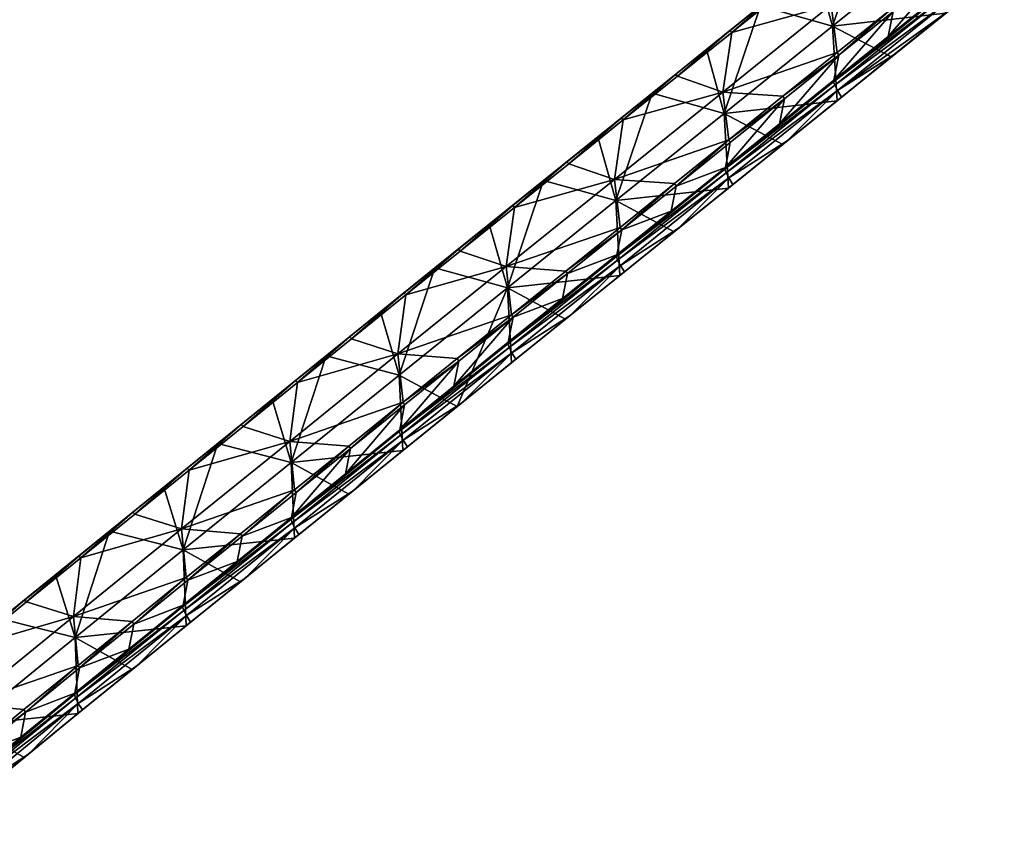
# Model space of a CAD drawing. Header units: millimetres. Extents: x 93711086 to 93775423, y 1247239064 to 1247319365.
# Tile 13 of 256: x 93743616 to 93747229, y 1247249648 to 1247252680. Entities that reach past the tile are written whole.
import ezdxf

# ---------------------------------------------------------------- set-up
doc = ezdxf.new("R2010")
doc.units = ezdxf.units.MM
doc.layers.add('SVV_Betong', color=7, linetype='Continuous')

# ---------------------------------------------------------------- blocks, each defined once
blk = doc.blocks.new('1219a8cb-97fc-4d6e-b134-5a7738882d6d')
at = {"color": 0, "transparency": 16777216}
mesh = blk.add_polyface(dxfattribs=at)
corners = [(93746802.6, 1247252618.5, 7076.6), (93747001.7, 1247252778.8, 7046.8), (93747020, 1247252870.6, 7661.6), (93746820.9, 1247252710.3, 7691.4), (93747200.8, 1247252939.1, 7016.9), (93747014, 1247252879.9, 7671.5), (93746814.9, 1247252719.6, 7701.4), (93747213.1, 1247253040.2, 7641.7), (93746991.4, 1247253054.3, 7660.8), (93746626.8, 1247252953.2, 7701.4), (93746593.8, 1247252734.2, 7720.4), (93747025, 1247253273.9, 7641.7), (93746825.9, 1247253113.5, 7671.5), (93747017.8, 1247253280.9, 7631.7), (93746818.7, 1247253120.6, 7661.6), (93746844.5, 1247253141.4, 7179.5), (93747217, 1247253441.2, 7601.9), (93746932, 1247253211.8, 6688.1), (93746732.9, 1247253051.5, 6718), (93746995.7, 1247252976.2, 6699.6), (93747131.1, 1247253372.1, 6658.3), (93747013.2, 1247252703.3, 6718), (93746598.3, 1247252656.2, 6759.2), (93747212.3, 1247252863.6, 6688.1), (93746814.1, 1247252543, 6747.8), (93747029.5, 1247252716.4, 6896.8), (93746830.3, 1247252556.1, 6926.6), (93747228.6, 1247252876.7, 6866.9), (93747014.7, 1247252740.5, 6927.5), (93746616.4, 1247252419.9, 6987.2), (93747000.3, 1247252772.8, 7004.9), (93746602, 1247252452.2, 7064.6), (93747004.7, 1247252759.8, 6964.3), (93746606.4, 1247252439.2, 7024)]
mesh.append_faces([[corners[k] for k in face] for face in [(8, 5, 7, 8), (8, 9, 10, 8), (11, 12, 8, 11), (12, 9, 8, 12), (15, 14, 13, 15), (17, 18, 15, 17), (19, 18, 17, 19), (19, 21, 22, 19), (23, 21, 19, 23), (21, 24, 22, 21), (25, 27, 28, 25), (30, 0, 31, 30), (4, 1, 30, 4), (1, 0, 30, 1)]], dxfattribs={"color": 0})
mesh.append_faces([[corners[k] for k in face] for face in [(0, 2, 3, 0), (3, 5, 6, 3), (2, 7, 5, 2), (10, 5, 8, 10), (12, 13, 14, 12), (24, 25, 26, 24), (21, 27, 25, 21), (29, 25, 28, 29), (28, 33, 29, 28), (32, 31, 33, 32)]], dxfattribs={"vtx0": -1, "color": 0})
mesh.append_faces([[corners[k] for k in face] for face in [(0, 1, 2, 0), (2, 1, 4, 2), (3, 2, 5, 3), (12, 11, 13, 12), (15, 13, 16, 15), (19, 17, 20, 19), (24, 21, 25, 24), (29, 26, 25, 29), (28, 32, 33, 28), (32, 30, 31, 32)]], dxfattribs={"vtx2": -1, "vtx3": -1, "color": 0})
mesh = blk.add_polyface(dxfattribs=at)
corners = [(93746603.5, 1247252458.2, 7106.5), (93746802.6, 1247252618.5, 7076.6), (93746820.9, 1247252710.3, 7691.4), (93746621.8, 1247252550, 7721.3), (93746814.9, 1247252719.6, 7701.4), (93746615.8, 1247252559.3, 7731.2), (93746593.8, 1247252734.2, 7720.4), (93746196.2, 1247252414.1, 7780), (93746228.5, 1247252632.6, 7761.1), (93747014, 1247252879.9, 7671.5), (93746626.8, 1247252953.2, 7701.4), (93746427.6, 1247252792.9, 7731.2), (93746029.4, 1247252472.3, 7790.9), (93746221.4, 1247252639.7, 7751.1), (93746825.9, 1247253113.5, 7671.5), (93746818.7, 1247253120.6, 7661.6), (93746619.6, 1247252960.3, 7691.4), (93746420.5, 1247252800, 7721.3), (93746446.9, 1247252821.2, 7239.1), (93746049.2, 1247252501.1, 7298.7), (93746135.5, 1247252570.6, 6807.5), (93746844.5, 1247253141.4, 7179.5), (93746533.8, 1247252891.2, 6747.8), (93746334.6, 1247252730.9, 6777.7), (93746732.9, 1247253051.5, 6718), (93746598.3, 1247252656.2, 6759.2), (93746200.9, 1247252336.2, 6818.8), (93746995.7, 1247252976.2, 6699.6), (93746814.1, 1247252543, 6747.8), (93746615, 1247252382.7, 6777.7), (93746602, 1247252452.2, 7064.6)]
mesh.append_faces([[corners[k] for k in face] for face in [(6, 5, 4, 6), (8, 7, 6, 8), (10, 11, 6, 10), (8, 12, 7, 8), (11, 8, 6, 11), (18, 17, 16, 18), (20, 19, 18, 20), (21, 22, 18, 21), (22, 23, 18, 22), (23, 20, 18, 23), (24, 22, 21, 24), (25, 23, 22, 25), (28, 29, 25, 28), (1, 0, 30, 1)]], dxfattribs={"color": 0})
mesh.append_faces([[corners[k] for k in face] for face in [(0, 2, 3, 0), (3, 4, 5, 3), (7, 5, 6, 7), (10, 15, 16, 10), (8, 17, 13, 8), (11, 16, 17, 11), (19, 17, 18, 19), (18, 15, 21, 18), (26, 23, 25, 26), (25, 24, 27, 25)]], dxfattribs={"vtx0": -1, "color": 0})
mesh.append_faces([[corners[k] for k in face] for face in [(0, 1, 2, 0), (3, 2, 4, 3), (6, 4, 9, 6), (12, 8, 13, 12), (10, 14, 15, 10), (8, 11, 17, 8), (11, 10, 16, 11), (19, 13, 17, 19), (18, 16, 15, 18), (26, 20, 23, 26), (25, 22, 24, 25)]], dxfattribs={"vtx2": -1, "vtx3": -1, "color": 0})
mesh = blk.add_polyface(dxfattribs=at)
corners = [(93746205.2, 1247252137.5, 7166.2), (93746404.4, 1247252297.9, 7136.3), (93746422.6, 1247252389.6, 7751.1), (93746223.5, 1247252229.3, 7781), (93746603.5, 1247252458.2, 7106.5), (93746621.8, 1247252550, 7721.3), (93746217.5, 1247252238.6, 7790.9), (93746416.6, 1247252399, 7761.1), (93746024.4, 1247252069, 7810.8), (93746615.8, 1247252559.3, 7731.2), (93746196.2, 1247252414.1, 7780), (93746615, 1247252382.7, 6777.7), (93746200.9, 1247252336.2, 6818.8), (93746598.3, 1247252656.2, 6759.2), (93746415.8, 1247252222.4, 6807.5), (93746216.7, 1247252062.1, 6837.4), (93746432.1, 1247252235.5, 6986.3), (93746233, 1247252075.2, 7016.2), (93746017.6, 1247251901.7, 6867.3), (93746631.2, 1247252395.8, 6956.5), (93746814.1, 1247252543, 6747.8), (93746830.3, 1247252556.1, 6926.6), (93746616.4, 1247252419.9, 6987.2), (93746033.9, 1247251914.8, 7046), (93746218.2, 1247252099.2, 7046.9), (93746203.8, 1247252131.5, 7124.3), (93746006.1, 1247251977.2, 7196), (93746602, 1247252452.2, 7064.6), (93746606.4, 1247252439.2, 7024), (93746208.2, 1247252118.5, 7083.7)]
mesh.append_faces([[corners[k] for k in face] for face in [(10, 6, 7, 10), (11, 12, 13, 11), (14, 15, 12, 14), (11, 14, 12, 11), (19, 22, 16, 19), (23, 17, 24, 23), (19, 21, 22, 19), (27, 1, 25, 27), (1, 0, 25, 1), (4, 1, 27, 4)]], dxfattribs={"color": 0})
mesh.append_faces([[corners[k] for k in face] for face in [(0, 2, 3, 0), (1, 5, 2, 1), (6, 2, 7, 6), (7, 5, 9, 7), (15, 16, 17, 15), (14, 19, 16, 14), (11, 21, 19, 11), (24, 16, 22, 24), (22, 29, 24, 22), (28, 25, 29, 28)]], dxfattribs={"vtx0": -1, "color": 0})
mesh.append_faces([[corners[k] for k in face] for face in [(0, 1, 2, 0), (1, 4, 5, 1), (6, 3, 2, 6), (8, 3, 6, 8), (7, 2, 5, 7), (10, 7, 9, 10), (15, 14, 16, 15), (18, 15, 17, 18), (14, 11, 19, 14), (11, 20, 21, 11), (24, 17, 16, 24), (25, 0, 26, 25), (22, 28, 29, 22), (28, 27, 25, 28)]], dxfattribs={"vtx2": -1, "vtx3": -1, "color": 0})
mesh = blk.add_polyface(dxfattribs=at)
corners = [(93745825.3, 1247251908.7, 7840.7), (93745807, 1247251816.9, 7225.9), (93746006.1, 1247251977.2, 7196), (93746024.4, 1247252069, 7810.8), (93746205.2, 1247252137.5, 7166.2), (93746223.5, 1247252229.3, 7781), (93746018.4, 1247252078.3, 7820.8), (93745819.3, 1247251918, 7850.6), (93746217.5, 1247252238.6, 7790.9), (93745798.6, 1247252093.9, 7839.6), (93746196.2, 1247252414.1, 7780), (93745830.3, 1247252311.9, 7820.8), (93746029.4, 1247252472.3, 7790.9), (93746221.4, 1247252639.7, 7751.1), (93746022.2, 1247252479.3, 7781), (93745823.1, 1247252319, 7810.8), (93746049.2, 1247252501.1, 7298.7), (93745737.3, 1247252249.9, 6867.3), (93745651.5, 1247252180.9, 7358.3), (93746135.5, 1247252570.6, 6807.5), (93745936.4, 1247252410.2, 6837.4), (93746200.9, 1247252336.2, 6818.8), (93745803.5, 1247252016.3, 6878.3), (93746017.6, 1247251901.7, 6867.3), (93745818.5, 1247251741.4, 6897.1), (93746216.7, 1247252062.1, 6837.4), (93746033.9, 1247251914.8, 7046), (93745834.7, 1247251754.5, 7075.9), (93746233, 1247252075.2, 7016.2), (93745820, 1247251778.6, 7106.6), (93746218.2, 1247252099.2, 7046.9), (93746203.8, 1247252131.5, 7124.3), (93745805.6, 1247251810.9, 7184), (93746208.2, 1247252118.5, 7083.7), (93745809.9, 1247251797.9, 7143.5)]
mesh.append_faces([[corners[k] for k in face] for face in [(9, 7, 6, 9), (10, 11, 9, 10), (12, 11, 10, 12), (16, 14, 13, 16), (16, 17, 18, 16), (19, 20, 16, 19), (20, 17, 16, 20), (21, 20, 19, 21), (22, 23, 24, 22), (21, 25, 22, 21), (25, 23, 22, 25), (26, 29, 27, 26), (26, 30, 29, 26), (2, 1, 32, 2)]], dxfattribs={"color": 0})
mesh.append_faces([[corners[k] for k in face] for face in [(0, 2, 3, 0), (3, 4, 5, 3), (0, 6, 7, 0), (3, 8, 6, 3), (9, 8, 10, 9), (12, 13, 14, 12), (11, 14, 15, 11), (22, 20, 21, 22), (24, 26, 27, 24), (23, 28, 26, 23), (31, 2, 32, 31), (30, 34, 29, 30), (33, 32, 34, 33)]], dxfattribs={"vtx0": -1, "color": 0})
mesh.append_faces([[corners[k] for k in face] for face in [(0, 1, 2, 0), (3, 2, 4, 3), (0, 3, 6, 0), (9, 6, 8, 9), (11, 12, 14, 11), (24, 23, 26, 24), (30, 33, 34, 30), (33, 31, 32, 33)]], dxfattribs={"vtx2": -1, "vtx3": -1, "color": 0})
mesh = blk.add_polyface(dxfattribs=at)
corners = [(93745626.2, 1247251748.4, 7870.6), (93745807, 1247251816.9, 7225.9), (93745825.3, 1247251908.7, 7840.7), (93745620.2, 1247251757.7, 7880.5), (93745819.3, 1247251918, 7850.6), (93745401.1, 1247251773.9, 7899.2), (93745798.6, 1247252093.9, 7839.6), (93745830.3, 1247252311.9, 7820.8), (93745631.2, 1247252151.6, 7850.6), (93745232.9, 1247251831, 7910.3), (93745432.1, 1247251991.4, 7880.5), (93745033.4, 1247251670.3, 7940.2), (93745624, 1247252158.7, 7840.7), (93745425, 1247251998.5, 7870.6), (93745225.7, 1247251838.1, 7900.4), (93745823.1, 1247252319, 7810.8), (93745651.5, 1247252180.9, 7358.3), (93745253.9, 1247251860.8, 7418), (93745737.3, 1247252249.9, 6867.3), (93745538.2, 1247252089.6, 6897.1), (93745139.9, 1247251769, 6956.8), (93745339.1, 1247251929.4, 6927), (93744940.5, 1247251608.2, 6986.7), (93746022.2, 1247252479.3, 7781), (93746049.2, 1247252501.1, 7298.7), (93745803.5, 1247252016.3, 6878.3), (93745406.1, 1247251696.4, 6937.9), (93745818.5, 1247251741.4, 6897.1), (93745936.4, 1247252410.2, 6837.4), (93745607.9, 1247251656.6, 7255.7), (93745805.6, 1247251810.9, 7184)]
mesh.append_faces([[corners[k] for k in face] for face in [(6, 7, 8, 6), (9, 5, 10, 9), (5, 9, 11, 5), (16, 12, 15, 16), (17, 14, 13, 17), (16, 18, 19, 16), (20, 17, 21, 20), (17, 20, 22, 17), (25, 19, 18, 25), (26, 20, 21, 26), (27, 26, 25, 27), (1, 29, 30, 1)]], dxfattribs={"color": 0})
mesh.append_faces([[corners[k] for k in face] for face in [(0, 1, 2, 0), (3, 2, 4, 3), (5, 4, 6, 5), (6, 10, 5, 6), (10, 12, 13, 10), (9, 13, 14, 9), (8, 15, 12, 8), (17, 12, 16, 17), (16, 21, 17, 16), (16, 23, 24, 16), (26, 19, 25, 26)]], dxfattribs={"vtx0": -1, "color": 0})
mesh.append_faces([[corners[k] for k in face] for face in [(3, 0, 2, 3), (5, 3, 4, 5), (6, 8, 10, 6), (10, 8, 12, 10), (9, 10, 13, 9), (8, 7, 15, 8), (17, 13, 12, 17), (16, 19, 21, 16), (16, 15, 23, 16), (26, 21, 19, 26), (25, 18, 28, 25)]], dxfattribs={"vtx2": -1, "vtx3": -1, "color": 0})
mesh = blk.add_polyface(dxfattribs=at)
corners = [(93745010.7, 1247251175.2, 7345.3), (93745209.6, 1247251335.8, 7315.4), (93745227.8, 1247251427.6, 7930.3), (93745028.7, 1247251267, 7960.1), (93744811.9, 1247251014.4, 7375.2), (93745022.7, 1247251276.3, 7970.1), (93745221.8, 1247251436.9, 7940.2), (93744829.9, 1247251106.3, 7990), (93745003.7, 1247251453.8, 7958.7), (93745421, 1247251597.4, 7910.3), (93745401.1, 1247251773.9, 7899.2), (93745033.4, 1247251670.3, 7940.2), (93744834, 1247251509.5, 7970.1), (93745026.2, 1247251677.4, 7930.3), (93745232.9, 1247251831, 7910.3), (93745225.7, 1247251838.1, 7900.4), (93744856.4, 1247251540.4, 7477.5), (93744826.8, 1247251516.6, 7960.1), (93745253.9, 1247251860.8, 7418), (93744940.5, 1247251608.2, 6986.7), (93745009.1, 1247251376.4, 6997.4), (93744741.1, 1247251447.2, 7016.5), (93745139.9, 1247251769, 6956.8), (93745406.1, 1247251696.4, 6937.9), (93745022.3, 1247251099.8, 7016.5), (93744612.5, 1247251055.7, 7057), (93745221.2, 1247251260.4, 6986.7), (93745237.5, 1247251273.5, 7165.5), (93745038.6, 1247251112.9, 7195.3), (93744823.6, 1247250939, 7046.4), (93745023.7, 1247251136.9, 7226.1), (93744839.8, 1247250952.1, 7225.2), (93745009.2, 1247251169.2, 7303.4), (93745013.7, 1247251156.2, 7262.9), (93744616.2, 1247250834.6, 7322.6), (93744611.8, 1247250847.6, 7363.2), (93745421.7, 1247251458, 7166.4), (93745411.7, 1247251477.3, 7203.2)]
mesh.append_faces([[corners[k] for k in face] for face in [(8, 5, 6, 8), (11, 8, 10, 11), (11, 12, 8, 11), (16, 17, 13, 16), (19, 16, 18, 19), (20, 21, 19, 20), (24, 25, 20, 24), (26, 24, 20, 26), (28, 30, 31, 28), (28, 27, 30, 28), (0, 4, 32, 0), (1, 0, 32, 1)]], dxfattribs={"color": 0})
mesh.append_faces([[corners[k] for k in face] for face in [(0, 2, 3, 0), (5, 2, 6, 5), (8, 9, 10, 8), (11, 15, 13, 11), (16, 15, 18, 16), (20, 22, 23, 20), (24, 27, 28, 24), (36, 33, 30, 36), (37, 32, 33, 37)]], dxfattribs={"vtx0": -1, "color": 0})
mesh.append_faces([[corners[k] for k in face] for face in [(0, 1, 2, 0), (4, 0, 3, 4), (5, 3, 2, 5), (7, 3, 5, 7), (8, 6, 9, 8), (12, 11, 13, 12), (11, 14, 15, 11), (16, 13, 15, 16), (20, 19, 22, 20), (24, 26, 27, 24), (29, 24, 28, 29), (30, 33, 34, 30), (33, 32, 35, 33)]], dxfattribs={"vtx2": -1, "vtx3": -1, "color": 0})
mesh = blk.add_polyface(dxfattribs=at)
corners = [(93745626.2, 1247251748.4, 7870.6), (93745607.9, 1247251656.6, 7255.7), (93745807, 1247251816.9, 7225.9), (93745209.6, 1247251335.8, 7315.4), (93745408.8, 1247251496.3, 7285.6), (93745427, 1247251588.1, 7900.4), (93745227.8, 1247251427.6, 7930.3), (93745221.8, 1247251436.9, 7940.2), (93745421, 1247251597.4, 7910.3), (93745620.2, 1247251757.7, 7880.5), (93745401.1, 1247251773.9, 7899.2), (93745420.2, 1247251420.8, 6956.8), (93745406.1, 1247251696.4, 6937.9), (93745619.3, 1247251581.1, 6927), (93745221.2, 1247251260.4, 6986.7), (93745009.1, 1247251376.4, 6997.4), (93745818.5, 1247251741.4, 6897.1), (93745834.7, 1247251754.5, 7075.9), (93745635.6, 1247251594.2, 7105.8), (93745436.5, 1247251433.9, 7135.6), (93745237.5, 1247251273.5, 7165.5), (93745421.7, 1247251458, 7166.4), (93745820, 1247251778.6, 7106.6), (93745023.7, 1247251136.9, 7226.1), (93745407.3, 1247251490.3, 7243.7), (93745009.2, 1247251169.2, 7303.4), (93745805.6, 1247251810.9, 7184), (93745411.7, 1247251477.3, 7203.2), (93745013.7, 1247251156.2, 7262.9), (93745809.9, 1247251797.9, 7143.5)]
mesh.append_faces([[corners[k] for k in face] for face in [(10, 8, 9, 10), (11, 12, 13, 11), (16, 13, 12, 16), (18, 21, 19, 18), (20, 19, 21, 20), (18, 17, 22, 18), (20, 21, 23, 20), (18, 22, 21, 18), (24, 3, 25, 24), (1, 24, 26, 1), (4, 3, 24, 4), (1, 4, 24, 1)]], dxfattribs={"color": 0})
mesh.append_faces([[corners[k] for k in face] for face in [(3, 5, 6, 3), (5, 1, 0, 5), (7, 5, 8, 7), (8, 0, 9, 8), (12, 14, 15, 12), (13, 17, 18, 13), (14, 19, 20, 14), (11, 18, 19, 11), (22, 27, 21, 22), (29, 24, 27, 29)]], dxfattribs={"vtx0": -1, "color": 0})
mesh.append_faces([[corners[k] for k in face] for face in [(0, 1, 2, 0), (3, 4, 5, 3), (5, 4, 1, 5), (7, 6, 5, 7), (8, 5, 0, 8), (12, 11, 14, 12), (13, 16, 17, 13), (14, 11, 19, 14), (11, 13, 18, 11), (21, 27, 28, 21), (27, 24, 25, 27), (22, 29, 27, 22), (29, 26, 24, 29)]], dxfattribs={"vtx2": -1, "vtx3": -1, "color": 0})
mesh = blk.add_polyface(dxfattribs=at)
corners = [(93744811.9, 1247251014.4, 7375.2), (93745028.7, 1247251267, 7960.1), (93744829.9, 1247251106.3, 7990), (93744631.3, 1247250945.4, 8019.8), (93744823.9, 1247251115.6, 7999.9), (93744625.2, 1247250954.7, 8029.8), (93745022.7, 1247251276.3, 7970.1), (93744606.9, 1247251132.9, 8018.3), (93744635.1, 1247251348.7, 7999.9), (93745003.7, 1247251453.8, 7958.7), (93744436.5, 1247251187.9, 8029.8), (93744237.9, 1247251027.1, 8059.6), (93744834, 1247251509.5, 7970.1), (93745026.2, 1247251677.4, 7930.3), (93744826.8, 1247251516.6, 7960.1), (93744429.4, 1247251194.9, 8019.8), (93744230.7, 1247251034.2, 8049.7), (93744627.9, 1247251355.7, 7990), (93744459.4, 1247251219.3, 7537.1), (93744542.3, 1247251286.4, 7046.4), (93744856.4, 1247251540.4, 7477.5), (93744343.7, 1247251125.6, 7076.2), (93744145, 1247250964.9, 7106.1), (93744741.1, 1247251447.2, 7016.5), (93744940.5, 1247251608.2, 6986.7), (93744612.5, 1247251055.7, 7057), (93745009.1, 1247251376.4, 6997.4), (93745022.3, 1247251099.8, 7016.5), (93744823.6, 1247250939, 7046.4), (93745038.6, 1247251112.9, 7195.3), (93744839.8, 1247250952.1, 7225.2), (93745023.7, 1247251136.9, 7226.1), (93744626.3, 1247250815.3, 7285.8), (93745009.2, 1247251169.2, 7303.4), (93744611.8, 1247250847.6, 7363.2), (93744616.2, 1247250834.6, 7322.6), (93745013.7, 1247251156.2, 7262.9)]
mesh.append_faces([[corners[k] for k in face] for face in [(7, 5, 4, 7), (8, 7, 9, 8), (8, 10, 7, 8), (10, 11, 7, 10), (12, 8, 9, 12), (18, 15, 17, 18), (19, 18, 20, 19), (19, 21, 18, 19), (21, 22, 18, 21), (23, 19, 20, 23), (24, 23, 20, 24), (25, 21, 19, 25), (27, 28, 25, 27), (30, 31, 32, 30), (33, 0, 34, 33)]], dxfattribs={"color": 0})
mesh.append_faces([[corners[k] for k in face] for face in [(0, 1, 2, 0), (3, 4, 5, 3), (2, 6, 4, 2), (7, 6, 9, 7), (12, 13, 14, 12), (11, 15, 16, 11), (10, 17, 15, 10), (8, 14, 17, 8), (18, 14, 20, 18), (25, 23, 26, 25), (28, 29, 30, 28), (31, 35, 32, 31), (36, 34, 35, 36)]], dxfattribs={"vtx0": -1, "color": 0})
mesh.append_faces([[corners[k] for k in face] for face in [(3, 2, 4, 3), (7, 4, 6, 7), (11, 10, 15, 11), (10, 8, 17, 10), (8, 12, 14, 8), (18, 17, 14, 18), (25, 19, 23, 25)]], dxfattribs={"vtx2": -1, "vtx3": -1, "color": 0})
mesh = blk.add_polyface(dxfattribs=at)
corners = [(93744215.7, 1247250532, 7464.7), (93744017, 1247250371.1, 7494.6), (93744214.3, 1247250526, 7422.9), (93744035, 1247250463, 8109.4), (93744233.8, 1247250623.8, 8079.5), (93744414.5, 1247250692.8, 7434.9), (93744227.8, 1247250633.1, 8089.5), (93744029, 1247250472.3, 8119.3), (93743836.4, 1247250301.8, 8139.2), (93744210.2, 1247250811.8, 8077.9), (93744426.5, 1247250793.9, 8059.6), (93743813.6, 1247250490.7, 8137.5), (93744237.9, 1247251027.1, 8059.6), (93744039.1, 1247250866.3, 8089.5), (93743840.2, 1247250705.3, 8119.3), (93744031.9, 1247250873.3, 8079.5), (93744230.7, 1247251034.2, 8049.7), (93744062.6, 1247250898.2, 7596.7), (93744429.4, 1247251194.9, 8019.8), (93744459.4, 1247251219.3, 7537.1), (93744145, 1247250964.9, 7106.1), (93743946.2, 1247250804, 7135.9), (93744215.9, 1247250734.7, 7116.6), (93744343.7, 1247251125.6, 7076.2), (93744227.4, 1247250456.5, 7135.9), (93743819.5, 1247250413.8, 7176.1), (93744028.7, 1247250295.7, 7165.8), (93744243.6, 1247250469.7, 7314.7), (93744045, 1247250308.8, 7344.6), (93744228.8, 1247250493.7, 7345.5), (93743831.6, 1247250171.7, 7405.2), (93743817.1, 1247250203.9, 7482.6), (93744218.7, 1247250513, 7382.3), (93743821.5, 1247250190.9, 7442)]
mesh.append_faces([[corners[k] for k in face] for face in [(0, 1, 2, 0), (9, 6, 10, 9), (12, 13, 9, 12), (13, 14, 9, 13), (17, 15, 16, 17), (17, 19, 20, 17), (20, 21, 17, 20), (22, 21, 20, 22), (24, 25, 22, 24), (24, 26, 25, 24), (28, 27, 29, 28), (28, 29, 30, 28), (2, 1, 31, 2), (2, 5, 0, 2)]], dxfattribs={"color": 0})
mesh.append_faces([[corners[k] for k in face] for face in [(3, 0, 4, 3), (3, 6, 7, 3), (11, 6, 9, 11), (13, 16, 15, 13), (17, 18, 19, 17), (25, 21, 22, 25), (26, 27, 28, 26), (29, 33, 30, 29), (32, 31, 33, 32)]], dxfattribs={"vtx0": -1, "color": 0})
mesh.append_faces([[corners[k] for k in face] for face in [(3, 1, 0, 3), (4, 0, 5, 4), (3, 4, 6, 3), (8, 3, 7, 8), (11, 7, 6, 11), (14, 13, 15, 14), (13, 12, 16, 13), (17, 16, 18, 17), (22, 20, 23, 22), (26, 24, 27, 26), (29, 32, 33, 29), (32, 2, 31, 32)]], dxfattribs={"vtx2": -1, "vtx3": -1, "color": 0})
mesh = blk.add_polyface(dxfattribs=at)
corners = [(93744432.6, 1247250784.6, 8049.7), (93744414.5, 1247250692.8, 7434.9), (93744613.2, 1247250853.6, 7405), (93744631.3, 1247250945.4, 8019.8), (93744233.8, 1247250623.8, 8079.5), (93744811.9, 1247251014.4, 7375.2), (93744829.9, 1247251106.3, 7990), (93744625.2, 1247250954.7, 8029.8), (93744426.5, 1247250793.9, 8059.6), (93744227.8, 1247250633.1, 8089.5), (93744210.2, 1247250811.8, 8077.9), (93744606.9, 1247251132.9, 8018.3), (93744237.9, 1247251027.1, 8059.6), (93744215.9, 1247250734.7, 7116.6), (93744343.7, 1247251125.6, 7076.2), (93744612.5, 1247251055.7, 7057), (93744624.9, 1247250778.1, 7076.2), (93744823.6, 1247250939, 7046.4), (93744426.1, 1247250617.3, 7106.1), (93744227.4, 1247250456.5, 7135.9), (93744641.1, 1247250791.3, 7255), (93744442.4, 1247250630.5, 7284.9), (93744243.6, 1247250469.7, 7314.7), (93744839.8, 1247250952.1, 7225.2), (93744626.3, 1247250815.3, 7285.8), (93744228.8, 1247250493.7, 7345.5), (93744214.3, 1247250526, 7422.9), (93744611.8, 1247250847.6, 7363.2), (93744616.2, 1247250834.6, 7322.6), (93744218.7, 1247250513, 7382.3)]
mesh.append_faces([[corners[k] for k in face] for face in [(10, 11, 12, 10), (13, 15, 16, 13), (17, 16, 15, 17), (18, 19, 13, 18), (16, 18, 13, 16), (20, 24, 21, 20), (22, 21, 25, 22), (20, 23, 24, 20), (21, 24, 25, 21), (26, 27, 1, 26), (2, 1, 27, 2), (5, 2, 27, 5)]], dxfattribs={"color": 0})
mesh.append_faces([[corners[k] for k in face] for face in [(0, 2, 3, 0), (4, 1, 0, 4), (2, 6, 3, 2), (0, 7, 8, 0), (4, 8, 9, 4), (10, 7, 11, 10), (13, 14, 15, 13), (18, 20, 21, 18), (19, 21, 22, 19), (16, 23, 20, 16), (24, 29, 25, 24), (28, 26, 29, 28)]], dxfattribs={"vtx0": -1, "color": 0})
mesh.append_faces([[corners[k] for k in face] for face in [(0, 1, 2, 0), (2, 5, 6, 2), (0, 3, 7, 0), (4, 0, 8, 4), (10, 8, 7, 10), (18, 16, 20, 18), (19, 18, 21, 19), (16, 17, 23, 16), (24, 28, 29, 24), (28, 27, 26, 28)]], dxfattribs={"vtx2": -1, "vtx3": -1, "color": 0})
mesh = blk.add_polyface(dxfattribs=at)
corners = [(93743435.1, 1247250388.8, 8169), (93743634.1, 1247250551, 8139.2), (93743665.9, 1247250576.8, 7656.3), (93743836.4, 1247250301.8, 8139.2), (93743818.5, 1247250209.9, 7524.4), (93744017, 1247250371.1, 7494.6), (93744035, 1247250463, 8109.4), (93744029, 1247250472.3, 8119.3), (93743830.4, 1247250311.1, 8149.2), (93743813.6, 1247250490.7, 8137.5), (93743419.3, 1247250169.3, 8196.4), (93743442.3, 1247250381.8, 8178.9), (93743840.2, 1247250705.3, 8119.3), (93744210.2, 1247250811.8, 8077.9), (93743641.3, 1247250544, 8149.2), (93743240.6, 1247250217, 8208.6), (93744031.9, 1247250873.3, 8079.5), (93743833, 1247250712.4, 8109.4), (93743271.5, 1247250255, 7715.1), (93743233.3, 1247250224, 8198.7), (93743350, 1247250319.4, 7225.3), (93743747.3, 1247250642.9, 7165.8), (93744062.6, 1247250898.2, 7596.7), (93743548.6, 1247250481.6, 7195.7), (93743149.9, 1247250155, 7254.9), (93743946.2, 1247250804, 7135.9), (93743819.5, 1247250413.8, 7176.1), (93743425.5, 1247250092.3, 7235.1), (93743830.3, 1247250134.5, 7195.7), (93744028.7, 1247250295.7, 7165.8), (93743817.1, 1247250203.9, 7482.6)]
mesh.append_faces([[corners[k] for k in face] for face in [(0, 1, 2, 0), (9, 8, 7, 9), (9, 11, 10, 9), (12, 9, 13, 12), (12, 14, 9, 12), (11, 15, 10, 11), (14, 11, 9, 14), (18, 19, 0, 18), (2, 1, 17, 2), (18, 0, 2, 18), (2, 20, 18, 2), (21, 2, 22, 21), (21, 23, 2, 21), (20, 24, 18, 20), (23, 20, 2, 23), (25, 21, 22, 25), (26, 23, 21, 26), (26, 28, 27, 26), (29, 28, 26, 29), (5, 4, 30, 5)]], dxfattribs={"color": 0})
mesh.append_faces([[corners[k] for k in face] for face in [(3, 5, 6, 3), (3, 7, 8, 3), (10, 8, 9, 10), (11, 1, 0, 11), (12, 16, 17, 12), (14, 17, 1, 14), (2, 16, 22, 2), (27, 23, 26, 27)]], dxfattribs={"vtx0": -1, "color": 0})
mesh.append_faces([[corners[k] for k in face] for face in [(3, 4, 5, 3), (11, 14, 1, 11), (15, 11, 0, 15), (14, 12, 17, 14), (2, 17, 16, 2), (26, 21, 25, 26)]], dxfattribs={"vtx2": -1, "vtx3": -1, "color": 0})
mesh = blk.add_polyface(dxfattribs=at)
corners = [(93743421.9, 1247249885.5, 7583.7), (93743437.9, 1247249976.7, 8198.7), (93743223.3, 1247249721.5, 7613.1), (93743620.3, 1247250048.2, 7554.1), (93743434.9, 1247249810.6, 7254.9), (93743450.7, 1247249823.7, 7433.7), (93743238.4, 1247249647.5, 7284.1), (93743637.8, 1247250139.9, 8169), (93743818.5, 1247250209.9, 7524.4), (93743836.4, 1247250301.8, 8139.2), (93743830.4, 1247250311.1, 8149.2), (93743631.8, 1247250149.2, 8178.9), (93743431.8, 1247249985.9, 8208.6), (93743419.3, 1247250169.3, 8196.4), (93743425.5, 1247250092.3, 7235.1), (93743149.9, 1247250155, 7254.9), (93743350, 1247250319.4, 7225.3), (93743548.6, 1247250481.6, 7195.7), (93743632.3, 1247249972.8, 7225.3), (93743830.3, 1247250134.5, 7195.7), (93743648.4, 1247249986, 7404.1), (93743846.5, 1247250147.7, 7374.4), (93744028.7, 1247250295.7, 7165.8), (93744045, 1247250308.8, 7344.6), (93743435.5, 1247249847.5, 7464.4), (93743253.5, 1247249660.5, 7463), (93743831.6, 1247250171.7, 7405.2), (93743420.6, 1247249879.5, 7541.8), (93743817.1, 1247250203.9, 7482.6), (93743821.5, 1247250190.9, 7442), (93743425.2, 1247249866.6, 7501.3)]
mesh.append_faces([[corners[k] for k in face] for face in [(0, 1, 2, 0), (0, 3, 1, 0), (4, 5, 6, 4), (1, 3, 7, 1), (13, 12, 11, 13), (14, 15, 16, 14), (18, 4, 14, 18), (19, 18, 14, 19), (5, 24, 25, 5), (5, 20, 24, 5), (20, 26, 24, 20), (26, 20, 21, 26), (26, 21, 23, 26), (0, 27, 3, 0), (0, 2, 27, 0), (28, 3, 27, 28), (28, 8, 3, 28)]], dxfattribs={"color": 0})
mesh.append_faces([[corners[k] for k in face] for face in [(7, 8, 9, 7), (7, 10, 11, 7), (12, 7, 11, 12), (20, 19, 21, 20), (5, 18, 20, 5), (19, 23, 21, 19), (26, 30, 24, 26), (29, 27, 30, 29)]], dxfattribs={"vtx0": -1, "color": 0})
mesh.append_faces([[corners[k] for k in face] for face in [(7, 3, 8, 7), (7, 9, 10, 7), (12, 1, 7, 12), (13, 11, 10, 13), (14, 16, 17, 14), (20, 18, 19, 20), (5, 4, 18, 5), (19, 22, 23, 19), (26, 29, 30, 26), (29, 28, 27, 29)]], dxfattribs={"vtx2": -1, "vtx3": -1, "color": 0})

msp = doc.modelspace()

# ---------------------------------------------------------------- block references
at = {"layer": 'SVV_Betong', "color": 203, "true_color": 0xaf81c0, "transparency": 33554687}
msp.add_blockref('1219a8cb-97fc-4d6e-b134-5a7738882d6d', (0, 0), dxfattribs=at)

doc.saveas('drawing.dxf')
